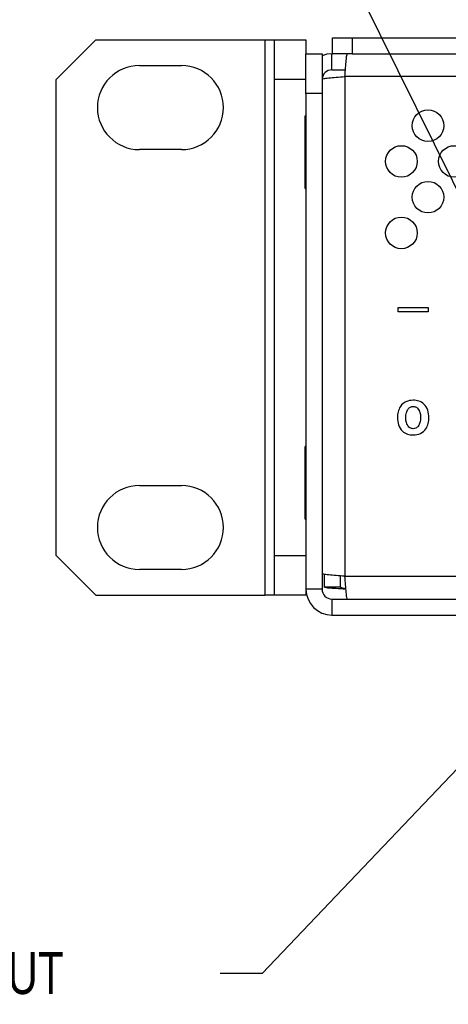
# Model space of a CAD drawing. Header units: millimetres. Extents: x 19 to 844, y 7 to 552.
# Tile 3 of 63: x 115 to 147, y 102 to 176. Entities that reach past the tile are written whole.
import ezdxf

# ---------------------------------------------------------------- set-up
doc = ezdxf.new("R2010")
doc.units = ezdxf.units.MM
doc.styles.add('SLDTEXTSTYLE3', font='TXT', dxfattribs={"width": 0.75})
doc.dimstyles.new('SLDDIMSTYLE2', dxfattribs={"dimtxt": 0.18, "dimasz": 1.016, "dimexe": 0, "dimexo": 0.0625, "dimgap": 0, "dimtad": 0, "dimtih": 1, "dimtoh": 1, "dimdec": 0, "dimrnd": 1e-09, "dimzin": 0, "dimdsep": 46, "dimtxsty": 'Standard', "dimblk1": 'DOT', "dimblk2": 'DOT', "dimsah": 1, "dimcen": 0.09, "dimadec": 0, "dimazin": 0, "dimtfac": 1.016, "dimtdec": 0, "dimtofl": 0, "dimtmove": 0, "dimatfit": 3, "dimldrblk": 'DOT', "dimfxl": 1, "dimfrac": 2, "dimtolj": 1, "dimtzin": 0, "dimarcsym": 0})

# ---------------------------------------------------------------- blocks, each defined once
blk = doc.blocks.new('_Dot')
at = {"color": 0, "linetype": 'ByBlock', "lineweight": -2}
blk.add_line((-0.5, 0), (-1, 0), dxfattribs=at)
at = {"color": 0, "linetype": 'ByBlock', "const_width": 0.5}
blk.add_lwpolyline([(-0.25, 0, 1), (0.25, 0, 1)], format="xyb", close=True, dxfattribs=at)

msp = doc.modelspace()

# ---------------------------------------------------------------- linework, layer by layer
at = {"color": 7, "linetype": 'Continuous', "lineweight": 25}
for p, q in [((120.616, 174.51), (117.616, 171.51)), ((120.616, 174.51), (133.379, 174.51)), ((133.379, 174.51), (133.379, 132.51)), ((133.379, 174.51), (134.116, 174.51)), ((134.116, 174.51), (136.497, 174.51)), ((134.116, 171.51), (134.116, 174.51)), ((136.497, 174.51), (136.497, 173.452)), ((138.497, 173.452), (138.497, 174.666)), ((138.497, 174.666), (139.997, 174.666)), ((139.997, 174.666), (139.997, 173.452)), ((139.997, 174.666), (575.997, 174.666)), ((136.497, 173.452), (137.711, 173.452)), ((136.497, 170.452), (136.497, 173.452)), ((137.711, 173.452), (137.711, 171.531)), ((138.461, 172.238), (138.461, 173.452)), ((138.461, 173.452), (138.497, 173.452)), ((139.632, 173.452), (138.497, 173.452)), ((139.897, 173.452), (139.632, 173.452)), ((139.997, 173.452), (139.897, 173.452)), ((139.997, 173.452), (575.997, 173.452)), ((123.909, 172.56), (127.084, 172.56)), ((138.461, 172.238), (139.475, 172.238)), ((117.616, 135.51), (117.616, 171.51)), ((136.497, 171.51), (134.116, 171.51)), ((134.116, 135.51), (134.116, 171.51)), ((137.711, 171.531), (137.711, 134.146)), ((576.557, 171.726), (139.437, 171.726)), ((139.437, 171.726), (139.437, 133.95)), ((136.497, 170.452), (136.497, 132.974)), ((137.711, 170.452), (136.497, 170.452)), ((137.711, 170.452), (137.711, 132.974)), ((136.497, 168.76), (136.447, 168.76)), ((136.447, 166.01), (136.447, 168.76)), ((127.084, 166.21), (123.909, 166.21)), ((136.447, 163.26), (136.447, 166.01)), ((136.447, 163.26), (136.497, 163.26)), ((143.473, 154.264), (145.72, 154.264)), ((143.473, 153.947), (143.473, 154.264)), ((145.72, 154.264), (145.72, 153.947)), ((145.72, 153.947), (143.473, 153.947)), ((136.497, 143.76), (136.447, 143.76)), ((136.447, 141.01), (136.447, 143.76)), ((123.909, 140.81), (127.084, 140.81)), ((136.447, 138.26), (136.447, 141.01)), ((136.447, 138.26), (136.497, 138.26)), ((117.616, 135.51), (120.616, 132.51)), ((134.116, 135.51), (136.497, 135.51)), ((134.116, 132.51), (134.116, 135.51)), ((127.084, 134.46), (123.909, 134.46)), ((137.897, 133.134), (137.897, 134.09)), ((139.111, 133.134), (139.111, 133.974)), ((139.437, 133.95), (576.557, 133.95)), ((136.497, 132.974), (136.497, 132.51)), ((137.711, 132.974), (136.497, 132.974)), ((139.111, 133.134), (137.897, 133.134)), ((120.616, 132.51), (133.379, 132.51)), ((134.116, 132.51), (133.379, 132.51)), ((136.497, 132.51), (134.116, 132.51)), ((138.461, 132.224), (138.461, 131.01)), ((138.461, 132.224), (163.497, 132.224)), ((139.632, 132.224), (576.361, 132.224)), ((138.461, 131.01), (163.497, 131.01))]:
    msp.add_line(p, q, dxfattribs=at)
at = {"color": 7, "linetype": 'Continuous', "lineweight": 25, "flags": 128}
msp.add_lwpolyline([(138.461, 173.452), (138.078, 173.415), (137.711, 173.304)], dxfattribs=at)
at = {"color": 7, "linetype": 'Continuous', "lineweight": 25}
for centre in [(145.711, 168.01), (143.711, 165.31), (147.711, 165.31), (145.711, 162.61), (143.711, 159.91)]:
    msp.add_circle(centre, 1.194, dxfattribs=at)
for centre, radius, start, end in [((123.909, 169.385), 3.175, 90, 270), ((127.084, 169.385), 3.175, 270, 90), ((138.461, 171.488), 0.75, 90, 176.39806), ((123.909, 137.635), 3.175, 90, 270), ((127.084, 137.635), 3.175, 270, 90), ((138.461, 132.974), 1.964, 180, 270), ((138.461, 132.974), 0.75, 180, 270)]:
    msp.add_arc(centre, radius, start, end, dxfattribs=at)
for points, knots in [([(139.437, 171.726), (139.453, 171.953), (139.486, 172.405), (139.534, 172.975), (139.583, 173.375), (139.616, 173.426), (139.632, 173.452)], [0, 0, 0, 0, 0.25, 0.499999, 0.75, 1, 1, 1, 1]), ([(137.711, 171.531), (137.737, 171.547), (137.789, 171.58), (138.188, 171.629), (138.758, 171.678), (139.211, 171.71), (139.437, 171.726)], [0, 0, 0, 0, 0.2500011, 0.4999995, 0.7500016, 1, 1, 1, 1]), ([(144.598, 147.257), (144.409, 147.24), (144.032, 147.205), (143.622, 146.835), (143.433, 146.385), (143.418, 146.091), (143.41, 145.943)], [0, 0, 0, 0, 0.2798, 0.558453, 0.778916, 1, 1, 1, 1]), ([(144.21, 146.589), (144.27, 146.651), (144.377, 146.761), (144.529, 146.776), (144.596, 146.783)], [0, 0, 0, 0, 0.5586292, 1, 1, 1, 1]), ([(144.596, 146.783), (144.681, 146.773), (144.834, 146.756), (144.936, 146.643), (144.98, 146.593)], [0, 0, 0, 0, 0.558569, 1, 1, 1, 1]), ([(145.784, 145.943), (145.771, 146.131), (145.747, 146.505), (145.464, 146.969), (145.04, 147.226), (144.745, 147.247), (144.598, 147.257)], [0, 0, 0, 0, 0.280627, 0.559683, 0.779485, 1, 1, 1, 1]), ([(143.41, 145.943), (143.422, 145.755), (143.446, 145.381), (143.731, 144.918), (144.155, 144.662), (144.45, 144.641), (144.598, 144.631)], [0, 0, 0, 0, 0.280641, 0.559695, 0.779481, 1, 1, 1, 1]), ([(144.043, 145.945), (144.047, 146.073), (144.053, 146.302), (144.162, 146.501), (144.21, 146.589)], [0, 0, 0, 0, 0.560623, 1, 1, 1, 1]), ([(144.208, 145.304), (144.15, 145.417), (144.046, 145.619), (144.044, 145.845), (144.043, 145.945)], [0, 0, 0, 0, 0.5583876, 1, 1, 1, 1]), ([(144.598, 144.631), (144.786, 144.648), (145.163, 144.683), (145.571, 145.054), (145.759, 145.502), (145.775, 145.796), (145.784, 145.943)], [0, 0, 0, 0, 0.279798, 0.558452, 0.778947, 1, 1, 1, 1]), ([(144.98, 146.593), (145.039, 146.478), (145.144, 146.274), (145.149, 146.044), (145.151, 145.943)], [0, 0, 0, 0, 0.5583677, 1, 1, 1, 1]), ([(145.151, 145.943), (145.148, 145.815), (145.143, 145.587), (145.032, 145.388), (144.984, 145.3)], [0, 0, 0, 0, 0.560682, 1, 1, 1, 1]), ([(144.596, 145.105), (144.51, 145.117), (144.356, 145.138), (144.253, 145.253), (144.208, 145.304)], [0, 0, 0, 0, 0.559, 1, 1, 1, 1]), ([(144.984, 145.3), (144.924, 145.238), (144.816, 145.127), (144.663, 145.112), (144.596, 145.105)], [0, 0, 0, 0, 0.558544, 1, 1, 1, 1]), ([(139.437, 133.95), (139.211, 133.967), (138.758, 133.999), (138.188, 134.048), (137.789, 134.097), (137.737, 134.129), (137.711, 134.146)], [0, 0, 0, 0, 0.2499984, 0.5000006, 0.7499989, 1, 1, 1, 1]), ([(139.632, 132.224), (139.616, 132.25), (139.583, 132.302), (139.534, 132.701), (139.486, 133.272), (139.453, 133.724), (139.437, 133.95)], [0, 0, 0, 0, 0.25, 0.500001, 0.75, 1, 1, 1, 1]), ([(137.897, 133.134), (137.926, 133.121), (137.985, 133.094), (138.441, 133.054), (138.983, 133.02), (139.375, 133), (139.512, 132.993)], [0, 0, 0, 0, 0.2828663, 0.5657353, 0.8486043, 1, 1, 1, 1]), ([(139.111, 133.134), (139.123, 133.121), (139.146, 133.094), (139.299, 133.058), (139.446, 133.035), (139.509, 133.025)], [0, 0, 0, 0, 0.365996, 0.731973, 1, 1, 1, 1])]:
    msp.add_open_spline(points, degree=3, knots=knots, dxfattribs=at)

# ---------------------------------------------------------------- texts
at = {"color": 7, "linetype": 'Continuous', "lineweight": 0, "insert": (84.922, 105.532), "char_height": 3.175, "attachment_point": 1, "style": 'SLDTEXTSTYLE3'}
msp.add_mtext('48VDC/4A MAX INPUT', dxfattribs=at)

# ---------------------------------------------------------------- leaders
at = {"color": 7, "linetype": 'Continuous', "lineweight": 0}
for points in [[(150.956, 156.987), (133.229, 192.847), (130.054, 192.847)], [(170.973, 143.624), (133.191, 103.908), (130.016, 103.908)]]:
    msp.add_leader(points, dimstyle='SLDDIMSTYLE2', dxfattribs=at)

doc.saveas('drawing.dxf')
